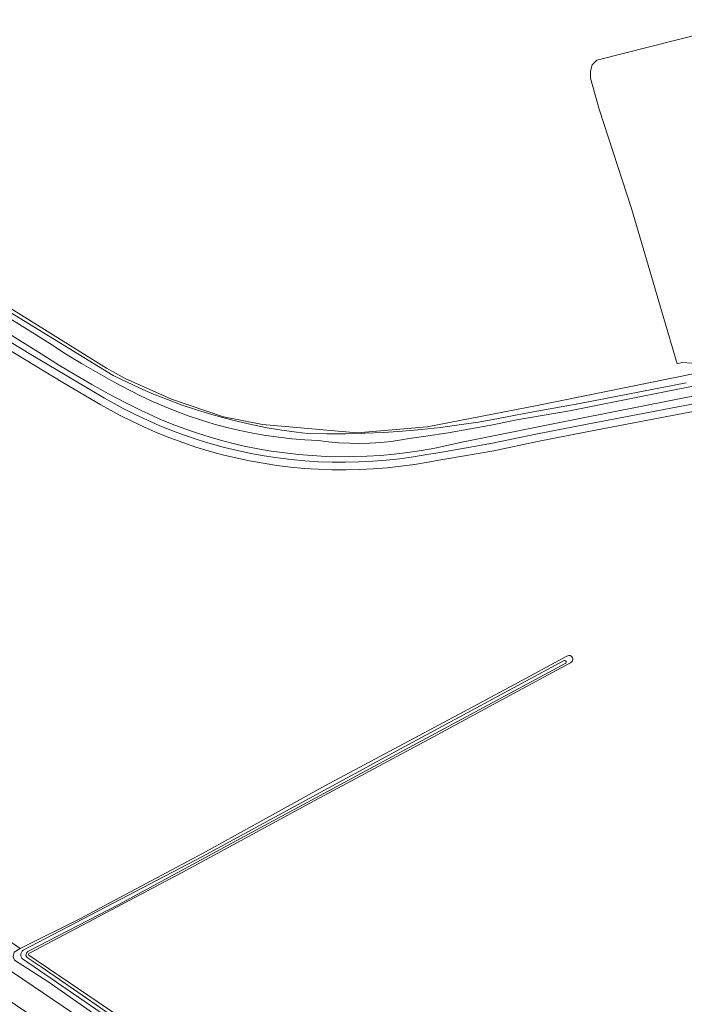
# Model space of a CAD drawing. Header units: metres. Extents: x 168032 to 180145, y 382923 to 399665.
# Tile 211 of 256: x 171233 to 171368, y 396004 to 396204. Entities that reach past the tile are written whole.
import ezdxf

# ---------------------------------------------------------------- set-up
doc = ezdxf.new("R2010")
doc.units = ezdxf.units.M
for name, color, linetype, lineweight in [('B-WE-GR-BOUWLAND-GV', 8, 'Continuous', 18), ('B-WE-GR-GROENVOORZIENING-GV', 8, 'Continuous', 18), ('B-WE-OG-WATER_SLOOT-GV', 8, 'Continuous', 18), ('B-WE-OG-WEG-GV', 8, 'Continuous', 18), ('B-WE-VH-VERHARDING_ASFALT-GV', 8, 'Continuous', 18)]:
    doc.layers.add(name, color=color, linetype=linetype, lineweight=lineweight)

msp = doc.modelspace()

# ---------------------------------------------------------------- linework, layer by layer
at = {"layer": 'B-WE-GR-BOUWLAND-GV', "flags": 128}
for points in [[(171369.718, 396134.075), (171367.63, 396134.249), (171366.689, 396133.973), (171357.411, 396165.608), (171350.824, 396185.832), (171349.047, 396192.148), (171348.998, 396193.567), (171349.338, 396194.827), (171350.331, 396195.771), (171382.773, 396204.036)], [(171224.248, 396149.379), (171250.421, 396133.077), (171254.232, 396130.946), (171263.65, 396126.801), (171274.279, 396123.199), (171282.197, 396121.591), (171301.479, 396119.889), (171315.74, 396121.104), (171338.134, 396125.453), (171370.302, 396131.986)], [(171382.211, 396126.562), (171365.676, 396123.426), (171348.27, 396120.119), (171338.2, 396118.148), (171329.362, 396116.277), (171319.795, 396114.605), (171317.748, 396114.264), (171315.939, 396113.962), (171313.185, 396113.499), (171310.395, 396113.113), (171307.596, 396112.807), (171304.789, 396112.583), (171301.975, 396112.44), (171299.16, 396112.378), (171296.344, 396112.397), (171293.529, 396112.496), (171290.719, 396112.678), (171287.914, 396112.94), (171285.119, 396113.284), (171282.334, 396113.709), (171279.564, 396114.213), (171276.808, 396114.796), (171274.071, 396115.459), (171271.354, 396116.201), (171268.66, 396117.021), (171265.991, 396117.918), (171263.348, 396118.891), (171260.734, 396119.942), (171258.153, 396121.067), (171255.604, 396122.265), (171253.091, 396123.537), (171250.62, 396124.879), (171249.27, 396125.651), (171241.57, 396130.167), (171233.913, 396134.751), (171226.297, 396139.403)], [(171229.948, 396016.933), (171232.85, 396014.927), (171245.424, 396021.187), (171245.879, 396021.413), (171270.018, 396034.278), (171281.054, 396040.387), (171294.89, 396048.045), (171323.153, 396063.127), (171333.389, 396068.623), (171344.207, 396074.432)], [(171344.963, 396073.095), (171341.286, 396071.136), (171329.17, 396064.596), (171317.915, 396058.52), (171291.983, 396044.61), (171265.865, 396030.387), (171234.599, 396013.919), (171234.572, 396013.769), (171234.561, 396013.705), (171234.634, 396013.592), (171258.67, 395997.306)]]:
    msp.add_lwpolyline(points, dxfattribs=at)
at = {"layer": 'B-WE-GR-BOUWLAND-GV'}
for points in [[(171344.207, 396074.432, -0.680906), (171345.438, 396073.682)], [(171345.438, 396073.682, -0.2599748), (171344.963, 396073.095)]]:
    msp.add_lwpolyline(points, format="xyb", dxfattribs=at)
at = {"layer": 'B-WE-GR-GROENVOORZIENING-GV', "flags": 128}
for points in [[(171381.921, 396128.074), (171365.389, 396124.938), (171347.978, 396121.63), (171337.893, 396119.656), (171329.07, 396117.789), (171319.536, 396116.122), (171317.495, 396115.782), (171315.686, 396115.48), (171312.952, 396115.021), (171310.206, 396114.641), (171307.451, 396114.34), (171304.688, 396114.119), (171301.919, 396113.978), (171299.148, 396113.917), (171296.376, 396113.936), (171293.606, 396114.034), (171290.84, 396114.213), (171288.08, 396114.471), (171285.329, 396114.809), (171282.588, 396115.227), (171279.861, 396115.723), (171277.149, 396116.297), (171274.455, 396116.95), (171271.781, 396117.68), (171269.129, 396118.487), (171266.502, 396119.37), (171263.901, 396120.328), (171261.329, 396121.362), (171258.788, 396122.469), (171256.279, 396123.649), (171253.806, 396124.9), (171251.37, 396126.223), (171250.042, 396126.983), (171242.355, 396131.491), (171234.71, 396136.068), (171227.105, 396140.713)], [(171226.297, 396139.403), (171233.913, 396134.751), (171241.57, 396130.167), (171249.27, 396125.651), (171250.62, 396124.879), (171253.091, 396123.537), (171255.604, 396122.265), (171258.153, 396121.067), (171260.734, 396119.942), (171263.348, 396118.891), (171265.991, 396117.918), (171268.66, 396117.021), (171271.354, 396116.201), (171274.071, 396115.459), (171276.808, 396114.796), (171279.564, 396114.213), (171282.334, 396113.709), (171285.119, 396113.284), (171287.914, 396112.94), (171290.719, 396112.678), (171293.529, 396112.496), (171296.344, 396112.397), (171299.16, 396112.378), (171301.975, 396112.44), (171304.789, 396112.583), (171307.596, 396112.807), (171310.395, 396113.113), (171313.185, 396113.499), (171315.939, 396113.962), (171317.748, 396114.264), (171319.795, 396114.605), (171329.362, 396116.277), (171338.2, 396118.148), (171348.27, 396120.119), (171365.676, 396123.426), (171382.211, 396126.562)]]:
    msp.add_lwpolyline(points, dxfattribs=at)
at = {"layer": 'B-WE-OG-WATER_SLOOT-GV', "flags": 128}
for points in [[(171205.011, 396159.226), (171237.624, 396138.928), (171238.9, 396138.084), (171242.114, 396136.026), (171245.37, 396134.035), (171248.667, 396132.113), (171252.003, 396130.261), (171255.378, 396128.479), (171257.377, 396127.467), (171259.805, 396126.321), (171262.265, 396125.248), (171264.756, 396124.248), (171267.276, 396123.324), (171269.823, 396122.474), (171272.393, 396121.701), (171274.986, 396121.005), (171277.598, 396120.387), (171280.227, 396119.846), (171282.872, 396119.384), (171285.528, 396119.001), (171288.196, 396118.698), (171290.871, 396118.474), (171293.551, 396118.33), (171295.665, 396118.07), (171297.787, 396117.889), (171299.915, 396117.788), (171302.045, 396117.766), (171304.174, 396117.825), (171306.299, 396117.964), (171308.418, 396118.183), (171310.527, 396118.481), (171312.075, 396118.751), (171315.455, 396119.219), (171320.018, 396119.921), (171324.569, 396120.703), (171329.106, 396121.563), (171333.627, 396122.501), (171344.777, 396124.423), (171390, 396133.425)], [(171390, 396133.425), (171344.777, 396124.423), (171333.627, 396122.501), (171329.106, 396121.563), (171324.569, 396120.703), (171320.018, 396119.921), (171315.455, 396119.219), (171312.075, 396118.751), (171310.527, 396118.481), (171308.418, 396118.183), (171306.299, 396117.964), (171304.174, 396117.825), (171302.045, 396117.766), (171299.915, 396117.788), (171297.787, 396117.889), (171295.665, 396118.07), (171293.551, 396118.33), (171290.871, 396118.474), (171288.196, 396118.698), (171285.528, 396119.001), (171282.872, 396119.384), (171280.227, 396119.846), (171277.598, 396120.387), (171274.986, 396121.005), (171272.393, 396121.701), (171269.823, 396122.474), (171267.276, 396123.324), (171264.756, 396124.248), (171262.265, 396125.248), (171259.805, 396126.321), (171257.377, 396127.467), (171255.378, 396128.479), (171252.003, 396130.261), (171248.667, 396132.113), (171245.37, 396134.035), (171242.114, 396136.026), (171238.9, 396138.084), (171237.624, 396138.928), (171205.011, 396159.226)], [(171378.083, 396128.98), (171346.485, 396122.772), (171322.795, 396118.016), (171320.078, 396117.372), (171317.343, 396116.805), (171314.593, 396116.317), (171311.83, 396115.908), (171309.057, 396115.578), (171306.275, 396115.328), (171303.487, 396115.157), (171300.696, 396115.067), (171297.903, 396115.056), (171295.111, 396115.126), (171292.322, 396115.275), (171289.538, 396115.504), (171286.762, 396115.813), (171283.997, 396116.201), (171281.243, 396116.668), (171278.504, 396117.214), (171276.805, 396117.598), (171274.165, 396118.261), (171271.546, 396119.002), (171268.949, 396119.819), (171266.378, 396120.712), (171263.835, 396121.68), (171261.32, 396122.723), (171258.838, 396123.839), (171257.662, 396124.403), (171254.232, 396126.106), (171250.838, 396127.881), (171247.482, 396129.726), (171244.166, 396131.641), (171240.89, 396133.625), (171237.656, 396135.677), (171207.929, 396154.2)], [(171207.929, 396154.2), (171237.656, 396135.677), (171240.89, 396133.625), (171244.166, 396131.641), (171247.482, 396129.726), (171250.838, 396127.881), (171254.232, 396126.106), (171257.662, 396124.403), (171258.838, 396123.839), (171261.32, 396122.723), (171263.835, 396121.68), (171266.378, 396120.712), (171268.949, 396119.819), (171271.546, 396119.002), (171274.165, 396118.261), (171276.805, 396117.598), (171278.504, 396117.214), (171281.243, 396116.668), (171283.997, 396116.201), (171286.762, 396115.813), (171289.538, 396115.504), (171292.322, 396115.275), (171295.111, 396115.126), (171297.903, 396115.056), (171300.696, 396115.067), (171303.487, 396115.157), (171306.275, 396115.328), (171309.057, 396115.578), (171311.83, 396115.908), (171314.593, 396116.317), (171317.343, 396116.805), (171320.078, 396117.372), (171322.795, 396118.016), (171346.485, 396122.772), (171378.083, 396128.98)], [(171368.511, 396130.096), (171346.876, 396125.862), (171336.609, 396124.061), (171335.205, 396123.815), (171333.75, 396123.511), (171329.95, 396122.773), (171326.135, 396122.114), (171322.308, 396121.534), (171318.469, 396121.033), (171314.621, 396120.611), (171310.765, 396120.269), (171306.903, 396120.007), (171303.036, 396119.824), (171299.167, 396119.722), (171295.296, 396119.699), (171291.425, 396119.757), (171289.154, 396120.028), (171286.163, 396120.456), (171283.183, 396120.963), (171280.218, 396121.549), (171277.27, 396122.213), (171274.34, 396122.955), (171271.431, 396123.774), (171268.545, 396124.67), (171265.683, 396125.642), (171262.848, 396126.689), (171260.042, 396127.811), (171257.266, 396129.007), (171254.523, 396130.276), (171251.815, 396131.617), (171225.715, 396147.554)], [(171227.105, 396140.713), (171234.71, 396136.068), (171242.355, 396131.491), (171250.042, 396126.983), (171251.37, 396126.223), (171253.806, 396124.9), (171256.279, 396123.649), (171258.788, 396122.469), (171261.329, 396121.362), (171263.901, 396120.328), (171266.502, 396119.37), (171269.129, 396118.487), (171271.781, 396117.68), (171274.455, 396116.95), (171277.149, 396116.297), (171279.861, 396115.723), (171282.588, 396115.227), (171285.329, 396114.809), (171288.08, 396114.471), (171290.84, 396114.213), (171293.606, 396114.034), (171296.376, 396113.936), (171299.148, 396113.917), (171301.919, 396113.978), (171304.688, 396114.119), (171307.451, 396114.34), (171310.206, 396114.641), (171312.952, 396115.021), (171315.686, 396115.48), (171317.495, 396115.782), (171319.536, 396116.122), (171329.07, 396117.789), (171337.893, 396119.656), (171347.978, 396121.63), (171365.389, 396124.938), (171381.921, 396128.074)], [(171344.207, 396074.432), (171333.389, 396068.623), (171323.153, 396063.127), (171294.89, 396048.045), (171281.054, 396040.387), (171270.018, 396034.278), (171245.879, 396021.413), (171245.424, 396021.187), (171232.85, 396014.927), (171231.654, 396014.195), (171231.463, 396013.247), (171231.714, 396012.548), (171238.517, 396008.227), (171261.643, 395991.964), (171263.055, 395991.57), (171263.667, 395992.21), (171263.871, 395993.141)], [(171262.097, 395993.077), (171233.302, 396012.833), (171233.212, 396012.942), (171233.068, 396013.207), (171232.998, 396013.501), (171233.008, 396013.803), (171233.096, 396014.092), (171233.256, 396014.348), (171233.478, 396014.553), (171269.981, 396033.673), (171310.295, 396055.589), (171343.543, 396073.524), (171343.642, 396073.568), (171343.805, 396073.571), (171343.949, 396073.497), (171344.042, 396073.364), (171344.061, 396073.203), (171344.002, 396073.051), (171303.25, 396051.084), (171280.136, 396038.629), (171252.808, 396023.815), (171234.436, 396014.304), (171234.276, 396014.188), (171234.126, 396013.991), (171234.047, 396013.757), (171234.046, 396013.51), (171234.123, 396013.276), (171234.271, 396013.078), (171237.151, 396011.19), (171252.96, 396000.243)], [(171252.96, 396000.243), (171237.151, 396011.19), (171234.271, 396013.078), (171234.123, 396013.276), (171234.046, 396013.51), (171234.047, 396013.757), (171234.126, 396013.991), (171234.276, 396014.188), (171234.436, 396014.304), (171252.808, 396023.815), (171280.136, 396038.629), (171303.25, 396051.084), (171344.002, 396073.051), (171344.061, 396073.203), (171344.042, 396073.364), (171343.949, 396073.497), (171343.805, 396073.571), (171343.642, 396073.568), (171343.543, 396073.524), (171310.295, 396055.589), (171269.981, 396033.673), (171233.478, 396014.553), (171233.256, 396014.348), (171233.096, 396014.092), (171233.008, 396013.803), (171232.998, 396013.501), (171233.068, 396013.207), (171233.212, 396012.942), (171233.302, 396012.833), (171262.097, 395993.077)], [(171263.871, 395993.141), (171263.609, 395993.637), (171258.67, 395997.306), (171234.634, 396013.592), (171234.561, 396013.705), (171234.572, 396013.769), (171234.599, 396013.919), (171265.865, 396030.387), (171291.983, 396044.61), (171317.915, 396058.52), (171329.17, 396064.596), (171341.286, 396071.136), (171344.963, 396073.095)]]:
    msp.add_lwpolyline(points, dxfattribs=at)
at = {"layer": 'B-WE-OG-WATER_SLOOT-GV'}
for points in [[(171345.438, 396073.682, 0.680906), (171344.207, 396074.432)], [(171344.963, 396073.095, 0.2599748), (171345.438, 396073.682)]]:
    msp.add_lwpolyline(points, format="xyb", dxfattribs=at)
at = {"layer": 'B-WE-OG-WEG-GV', "flags": 128}
for points in [[(171261.643, 395991.964), (171238.517, 396008.227), (171231.714, 396012.548), (171231.463, 396013.247), (171231.654, 396014.195), (171232.85, 396014.927), (171229.948, 396016.933), (171228.238, 396018.115), (171228.703, 396017.476), (171228.664, 396016.992), (171228.109, 396016.762), (171227.13, 396016.912), (171212.229, 396027.076), (171200.254, 396034.876), (171189.777, 396041.756), (171177.152, 396049.717), (171170.994, 396053.776), (171170.661, 396054.536), (171171.153, 396054.94), (171172.1, 396055.007), (171173.473, 396054.437), (171169.387, 396058.669), (171166.204, 396055.935)], [(171209.677, 396024.436), (171212.748, 396022.691), (171219.03, 396018.38), (171309.271, 395957.33), (171322.692, 395948.155), (171322.767, 395948.104), (171325.089, 395946.516)]]:
    msp.add_lwpolyline(points, dxfattribs=at)
at = {"layer": 'B-WE-VH-VERHARDING_ASFALT-GV', "flags": 128}
msp.add_lwpolyline([(171210.515, 396017.896), (171295.884, 395960.105), (171315.568, 395947.525), (171316.023, 395947.193), (171318.073, 395945.756), (171320.168, 395944.385), (171322.767, 395948.104), (171322.692, 395948.155), (171309.271, 395957.33), (171219.03, 396018.38)], dxfattribs=at)

doc.saveas('drawing.dxf')
